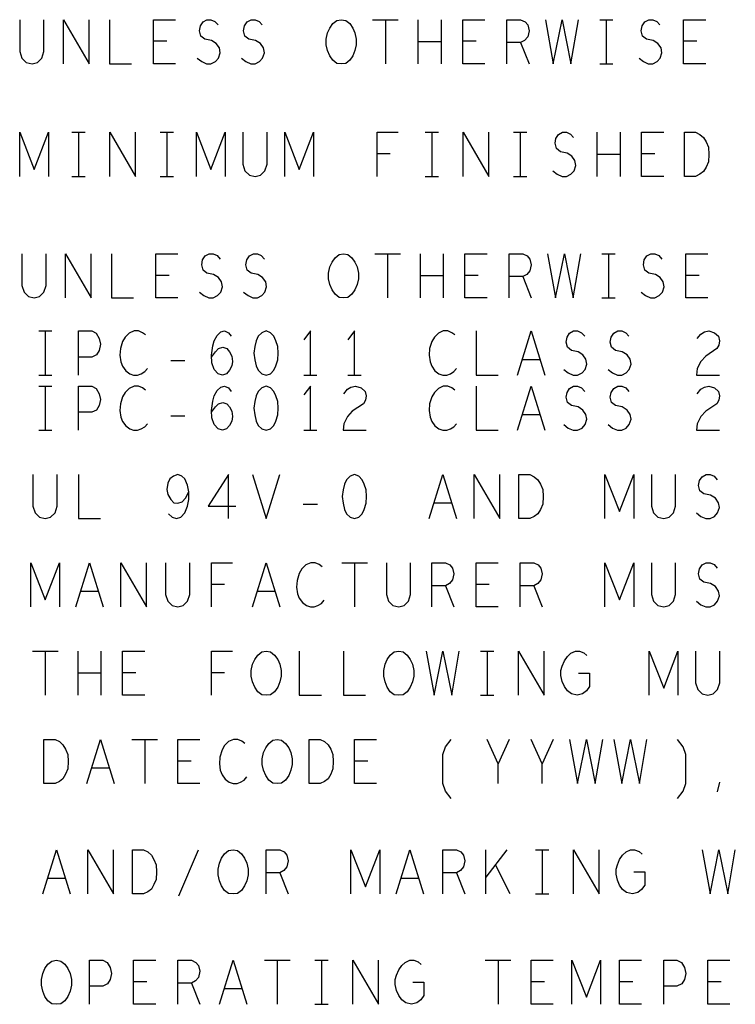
# Model space of a CAD drawing. Extents: x 28 to 61, y 25 to 46.
# Tile 38 of 49: x 48.5 to 50.2, y 36 to 38.3. Entities that reach past the tile are written whole.
import ezdxf

# ---------------------------------------------------------------- set-up
doc = ezdxf.new("R2010")
doc.units = 0
doc.layers.add('RVP8-TX_D_fab_art', color=2, linetype='CONTINUOUS')

msp = doc.modelspace()

# ---------------------------------------------------------------- linework, layer by layer
at = {"layer": 'RVP8-TX_D_fab_art'}
for points in [[(48.538, 38.272), (48.538, 38.2), (48.543, 38.185), (48.553, 38.175), (48.566, 38.172), (48.578, 38.175), (48.588, 38.185), (48.593, 38.2), (48.593, 38.272)], [(48.637, 38.172), (48.637, 38.272), (48.695, 38.172), (48.695, 38.272)], [(48.741, 38.272), (48.741, 38.172), (48.791, 38.172)], [(48.891, 38.172), (48.841, 38.172), (48.841, 38.272), (48.891, 38.272)], [(48.94, 38.185), (48.95, 38.177), (48.961, 38.172), (48.971, 38.172), (48.981, 38.177), (48.988, 38.185), (48.992, 38.197), (48.99, 38.208), (48.983, 38.218), (48.972, 38.225), (48.957, 38.228), (48.948, 38.235), (48.945, 38.247), (48.947, 38.258), (48.953, 38.267), (48.962, 38.272), (48.971, 38.272), (48.98, 38.268), (48.987, 38.26)], [(49.04, 38.185), (49.05, 38.177), (49.061, 38.172), (49.071, 38.172), (49.081, 38.177), (49.088, 38.185), (49.092, 38.197), (49.09, 38.208), (49.083, 38.218), (49.072, 38.225), (49.057, 38.228), (49.048, 38.235), (49.045, 38.247), (49.047, 38.258), (49.053, 38.267), (49.062, 38.272), (49.071, 38.272), (49.08, 38.268), (49.087, 38.26)], [(49.337, 38.272), (49.395, 38.272)], [(49.366, 38.272), (49.366, 38.172)], [(49.44, 38.172), (49.44, 38.272)], [(49.492, 38.272), (49.492, 38.172)], [(49.591, 38.172), (49.541, 38.172), (49.541, 38.272), (49.591, 38.272)], [(49.641, 38.172), (49.641, 38.272), (49.672, 38.272), (49.682, 38.267), (49.688, 38.26), (49.691, 38.247), (49.688, 38.233), (49.681, 38.225), (49.672, 38.22), (49.641, 38.22)], [(49.728, 38.272), (49.746, 38.172), (49.766, 38.272), (49.786, 38.172), (49.803, 38.272)], [(49.851, 38.272), (49.881, 38.272)], [(49.866, 38.272), (49.866, 38.172)], [(49.94, 38.185), (49.95, 38.177), (49.961, 38.172), (49.971, 38.172), (49.981, 38.177), (49.988, 38.185), (49.992, 38.197), (49.99, 38.208), (49.983, 38.218), (49.972, 38.225), (49.957, 38.228), (49.948, 38.235), (49.945, 38.247), (49.947, 38.258), (49.953, 38.267), (49.962, 38.272), (49.971, 38.272), (49.98, 38.268), (49.987, 38.26)], [(50.091, 38.172), (50.041, 38.172), (50.041, 38.272), (50.091, 38.272)], [(48.871, 38.223), (48.841, 38.223)], [(49.571, 38.223), (49.541, 38.223)], [(50.071, 38.223), (50.041, 38.223)], [(49.492, 38.222), (49.44, 38.222)], [(49.672, 38.22), (49.691, 38.172)], [(49.851, 38.172), (49.881, 38.172)], [(48.538, 37.917), (48.538, 38.017), (48.571, 37.933), (48.603, 38.017), (48.603, 37.917)], [(48.656, 38.017), (48.686, 38.017)], [(48.671, 38.017), (48.671, 37.917)], [(48.742, 37.917), (48.742, 38.017), (48.8, 37.917), (48.8, 38.017)], [(48.856, 38.017), (48.886, 38.017)], [(48.871, 38.017), (48.871, 37.917)], [(48.938, 37.917), (48.938, 38.017), (48.971, 37.933), (49.003, 38.017), (49.003, 37.917)], [(49.043, 38.017), (49.043, 37.945), (49.048, 37.93), (49.058, 37.92), (49.071, 37.917), (49.083, 37.92), (49.093, 37.93), (49.098, 37.945), (49.098, 38.017)], [(49.138, 37.917), (49.138, 38.017), (49.171, 37.933), (49.203, 38.017), (49.203, 37.917)], [(49.347, 37.917), (49.347, 38.017), (49.395, 38.017)], [(49.456, 38.017), (49.486, 38.017)], [(49.471, 38.017), (49.471, 37.917)], [(49.542, 37.917), (49.542, 38.017), (49.6, 37.917), (49.6, 38.017)], [(49.656, 38.017), (49.686, 38.017)], [(49.671, 38.017), (49.671, 37.917)], [(49.745, 37.93), (49.755, 37.922), (49.766, 37.917), (49.776, 37.917), (49.786, 37.922), (49.793, 37.93), (49.797, 37.942), (49.795, 37.953), (49.788, 37.963), (49.777, 37.97), (49.762, 37.973), (49.753, 37.98), (49.75, 37.992), (49.752, 38.003), (49.758, 38.012), (49.767, 38.017), (49.776, 38.017), (49.785, 38.013), (49.792, 38.005)], [(49.845, 37.917), (49.845, 38.017)], [(49.897, 38.017), (49.897, 37.917)], [(49.996, 37.917), (49.946, 37.917), (49.946, 38.017), (49.996, 38.017)], [(49.377, 37.968), (49.347, 37.968)], [(49.897, 37.967), (49.845, 37.967)], [(49.976, 37.968), (49.946, 37.968)], [(48.656, 37.917), (48.686, 37.917)], [(48.856, 37.917), (48.886, 37.917)], [(49.456, 37.917), (49.486, 37.917)], [(49.656, 37.917), (49.686, 37.917)], [(48.543, 37.742), (48.543, 37.67), (48.548, 37.655), (48.558, 37.645), (48.571, 37.642), (48.583, 37.645), (48.593, 37.655), (48.598, 37.67), (48.598, 37.742)], [(48.642, 37.642), (48.642, 37.742), (48.7, 37.642), (48.7, 37.742)], [(48.746, 37.742), (48.746, 37.642), (48.796, 37.642)], [(48.896, 37.642), (48.846, 37.642), (48.846, 37.742), (48.896, 37.742)], [(48.945, 37.655), (48.955, 37.647), (48.966, 37.642), (48.976, 37.642), (48.986, 37.647), (48.993, 37.655), (48.997, 37.667), (48.995, 37.678), (48.988, 37.688), (48.977, 37.695), (48.962, 37.698), (48.953, 37.705), (48.95, 37.717), (48.952, 37.728), (48.958, 37.737), (48.967, 37.742), (48.976, 37.742), (48.985, 37.738), (48.992, 37.73)], [(49.045, 37.655), (49.055, 37.647), (49.066, 37.642), (49.076, 37.642), (49.086, 37.647), (49.093, 37.655), (49.097, 37.667), (49.095, 37.678), (49.088, 37.688), (49.077, 37.695), (49.062, 37.698), (49.053, 37.705), (49.05, 37.717), (49.052, 37.728), (49.058, 37.737), (49.067, 37.742), (49.076, 37.742), (49.085, 37.738), (49.092, 37.73)], [(49.342, 37.742), (49.4, 37.742)], [(49.371, 37.742), (49.371, 37.642)], [(49.445, 37.642), (49.445, 37.742)], [(49.497, 37.742), (49.497, 37.642)], [(49.596, 37.642), (49.546, 37.642), (49.546, 37.742), (49.596, 37.742)], [(49.646, 37.642), (49.646, 37.742), (49.677, 37.742), (49.687, 37.737), (49.693, 37.73), (49.696, 37.717), (49.693, 37.703), (49.686, 37.695), (49.677, 37.69), (49.646, 37.69)], [(49.733, 37.742), (49.751, 37.642), (49.771, 37.742), (49.791, 37.642), (49.808, 37.742)], [(49.856, 37.742), (49.886, 37.742)], [(49.871, 37.742), (49.871, 37.642)], [(49.945, 37.655), (49.955, 37.647), (49.966, 37.642), (49.976, 37.642), (49.986, 37.647), (49.993, 37.655), (49.997, 37.667), (49.995, 37.678), (49.988, 37.688), (49.977, 37.695), (49.962, 37.698), (49.953, 37.705), (49.95, 37.717), (49.952, 37.728), (49.958, 37.737), (49.967, 37.742), (49.976, 37.742), (49.985, 37.738), (49.992, 37.73)], [(50.096, 37.642), (50.046, 37.642), (50.046, 37.742), (50.096, 37.742)], [(48.876, 37.693), (48.846, 37.693)], [(49.497, 37.692), (49.445, 37.692)], [(49.576, 37.693), (49.546, 37.693)], [(49.677, 37.69), (49.696, 37.642)], [(50.076, 37.693), (50.046, 37.693)], [(49.856, 37.642), (49.886, 37.642)], [(48.581, 37.567), (48.611, 37.567)], [(48.596, 37.567), (48.596, 37.467)], [(48.671, 37.467), (48.671, 37.567), (48.701, 37.567), (48.711, 37.562), (48.718, 37.55), (48.721, 37.537), (48.718, 37.523), (48.712, 37.513), (48.701, 37.508), (48.671, 37.508)], [(48.823, 37.558), (48.816, 37.563), (48.807, 37.567), (48.797, 37.567), (48.786, 37.562), (48.777, 37.553), (48.771, 37.543), (48.766, 37.527), (48.765, 37.512), (48.767, 37.497), (48.771, 37.487), (48.778, 37.477), (48.787, 37.47), (48.796, 37.467), (48.805, 37.467), (48.813, 37.47), (48.821, 37.475), (48.827, 37.482)], [(48.972, 37.508), (48.981, 37.52), (48.988, 37.527), (48.998, 37.53), (49.007, 37.527), (49.013, 37.52), (49.018, 37.51), (49.02, 37.498), (49.018, 37.488), (49.013, 37.478), (49.006, 37.47), (48.997, 37.467), (48.987, 37.47), (48.978, 37.48), (48.973, 37.495), (48.972, 37.512), (48.975, 37.533), (48.978, 37.545), (48.985, 37.557), (48.993, 37.565), (49.002, 37.567), (49.011, 37.563), (49.017, 37.555)], [(49.196, 37.467), (49.196, 37.567), (49.181, 37.547)], [(49.296, 37.467), (49.296, 37.567), (49.281, 37.547)], [(49.523, 37.558), (49.516, 37.563), (49.507, 37.567), (49.497, 37.567), (49.486, 37.562), (49.477, 37.553), (49.471, 37.543), (49.466, 37.527), (49.465, 37.512), (49.467, 37.497), (49.471, 37.487), (49.478, 37.477), (49.487, 37.47), (49.496, 37.467), (49.505, 37.467), (49.513, 37.47), (49.521, 37.475), (49.527, 37.482)], [(49.571, 37.567), (49.571, 37.467), (49.621, 37.467)], [(49.665, 37.467), (49.696, 37.567), (49.727, 37.467)], [(49.77, 37.48), (49.78, 37.472), (49.791, 37.467), (49.801, 37.467), (49.811, 37.472), (49.818, 37.48), (49.822, 37.492), (49.82, 37.503), (49.813, 37.513), (49.802, 37.52), (49.787, 37.523), (49.778, 37.53), (49.775, 37.542), (49.777, 37.553), (49.783, 37.562), (49.792, 37.567), (49.801, 37.567), (49.81, 37.563), (49.817, 37.555)], [(49.87, 37.48), (49.88, 37.472), (49.891, 37.467), (49.901, 37.467), (49.911, 37.472), (49.918, 37.48), (49.922, 37.492), (49.92, 37.503), (49.913, 37.513), (49.902, 37.52), (49.887, 37.523), (49.878, 37.53), (49.875, 37.542), (49.877, 37.553), (49.883, 37.562), (49.892, 37.567), (49.901, 37.567), (49.91, 37.563), (49.917, 37.555)], [(50.072, 37.55), (50.08, 37.56), (50.088, 37.565), (50.098, 37.567), (50.111, 37.563), (50.12, 37.555), (50.122, 37.545), (50.121, 37.535), (50.116, 37.527), (50.091, 37.51), (50.08, 37.498), (50.072, 37.482), (50.07, 37.467), (50.122, 37.467)], [(48.88, 37.5), (48.912, 37.5)], [(49.716, 37.502), (49.676, 37.502)], [(48.581, 37.467), (48.611, 37.467)], [(49.181, 37.467), (49.211, 37.467)], [(49.281, 37.467), (49.311, 37.467)], [(48.581, 37.442), (48.611, 37.442)], [(48.596, 37.442), (48.596, 37.342)], [(48.671, 37.342), (48.671, 37.442), (48.701, 37.442), (48.711, 37.437), (48.718, 37.425), (48.721, 37.412), (48.718, 37.398), (48.712, 37.388), (48.701, 37.383), (48.671, 37.383)], [(48.823, 37.433), (48.816, 37.438), (48.807, 37.442), (48.797, 37.442), (48.786, 37.437), (48.777, 37.428), (48.771, 37.418), (48.766, 37.402), (48.765, 37.387), (48.767, 37.372), (48.771, 37.362), (48.778, 37.352), (48.787, 37.345), (48.796, 37.342), (48.805, 37.342), (48.813, 37.345), (48.821, 37.35), (48.827, 37.357)], [(48.972, 37.383), (48.981, 37.395), (48.988, 37.402), (48.998, 37.405), (49.007, 37.402), (49.013, 37.395), (49.018, 37.385), (49.02, 37.373), (49.018, 37.363), (49.013, 37.353), (49.006, 37.345), (48.997, 37.342), (48.987, 37.345), (48.978, 37.355), (48.973, 37.37), (48.972, 37.387), (48.975, 37.408), (48.978, 37.42), (48.985, 37.432), (48.993, 37.44), (49.002, 37.442), (49.011, 37.438), (49.017, 37.43)], [(49.196, 37.342), (49.196, 37.442), (49.181, 37.422)], [(49.272, 37.425), (49.28, 37.435), (49.288, 37.44), (49.298, 37.442), (49.311, 37.438), (49.32, 37.43), (49.322, 37.42), (49.321, 37.41), (49.316, 37.402), (49.291, 37.385), (49.28, 37.373), (49.272, 37.357), (49.27, 37.342), (49.322, 37.342)], [(49.523, 37.433), (49.516, 37.438), (49.507, 37.442), (49.497, 37.442), (49.486, 37.437), (49.477, 37.428), (49.471, 37.418), (49.466, 37.402), (49.465, 37.387), (49.467, 37.372), (49.471, 37.362), (49.478, 37.352), (49.487, 37.345), (49.496, 37.342), (49.505, 37.342), (49.513, 37.345), (49.521, 37.35), (49.527, 37.357)], [(49.571, 37.442), (49.571, 37.342), (49.621, 37.342)], [(49.665, 37.342), (49.696, 37.442), (49.727, 37.342)], [(49.77, 37.355), (49.78, 37.347), (49.791, 37.342), (49.801, 37.342), (49.811, 37.347), (49.818, 37.355), (49.822, 37.367), (49.82, 37.378), (49.813, 37.388), (49.802, 37.395), (49.787, 37.398), (49.778, 37.405), (49.775, 37.417), (49.777, 37.428), (49.783, 37.437), (49.792, 37.442), (49.801, 37.442), (49.81, 37.438), (49.817, 37.43)], [(49.87, 37.355), (49.88, 37.347), (49.891, 37.342), (49.901, 37.342), (49.911, 37.347), (49.918, 37.355), (49.922, 37.367), (49.92, 37.378), (49.913, 37.388), (49.902, 37.395), (49.887, 37.398), (49.878, 37.405), (49.875, 37.417), (49.877, 37.428), (49.883, 37.437), (49.892, 37.442), (49.901, 37.442), (49.91, 37.438), (49.917, 37.43)], [(50.072, 37.425), (50.08, 37.435), (50.088, 37.44), (50.098, 37.442), (50.111, 37.438), (50.12, 37.43), (50.122, 37.42), (50.121, 37.41), (50.116, 37.402), (50.091, 37.385), (50.08, 37.373), (50.072, 37.357), (50.07, 37.342), (50.122, 37.342)], [(48.88, 37.375), (48.912, 37.375)], [(49.716, 37.377), (49.676, 37.377)], [(48.581, 37.342), (48.611, 37.342)], [(49.181, 37.342), (49.211, 37.342)], [(48.568, 37.242), (48.568, 37.17), (48.573, 37.155), (48.583, 37.145), (48.596, 37.142), (48.608, 37.145), (48.618, 37.155), (48.623, 37.17), (48.623, 37.242)], [(48.671, 37.242), (48.671, 37.142), (48.721, 37.142)], [(48.875, 37.153), (48.883, 37.145), (48.893, 37.142), (48.903, 37.145), (48.912, 37.155), (48.918, 37.17), (48.921, 37.185), (48.921, 37.203), (48.918, 37.218), (48.912, 37.232), (48.905, 37.238), (48.896, 37.242), (48.886, 37.238), (48.878, 37.232), (48.873, 37.222), (48.871, 37.208), (48.873, 37.197), (48.88, 37.185), (48.887, 37.178), (48.896, 37.177), (48.906, 37.18), (48.913, 37.188), (48.921, 37.203)], [(49.011, 37.142), (49.011, 37.242), (48.965, 37.17), (49.027, 37.17)], [(49.065, 37.242), (49.096, 37.142), (49.127, 37.242)], [(49.465, 37.142), (49.496, 37.242), (49.527, 37.142)], [(49.567, 37.142), (49.567, 37.242), (49.625, 37.142), (49.625, 37.242)], [(49.863, 37.142), (49.863, 37.242), (49.896, 37.158), (49.928, 37.242), (49.928, 37.142)], [(49.968, 37.242), (49.968, 37.17), (49.973, 37.155), (49.983, 37.145), (49.996, 37.142), (50.008, 37.145), (50.018, 37.155), (50.023, 37.17), (50.023, 37.242)], [(50.07, 37.155), (50.08, 37.147), (50.091, 37.142), (50.101, 37.142), (50.111, 37.147), (50.118, 37.155), (50.122, 37.167), (50.12, 37.178), (50.113, 37.188), (50.102, 37.195), (50.087, 37.198), (50.078, 37.205), (50.075, 37.217), (50.077, 37.228), (50.083, 37.237), (50.092, 37.242), (50.101, 37.242), (50.11, 37.238), (50.117, 37.23)], [(49.18, 37.175), (49.212, 37.175)], [(49.516, 37.177), (49.476, 37.177)], [(48.563, 36.942), (48.563, 37.042), (48.596, 36.958), (48.628, 37.042), (48.628, 36.942)], [(48.665, 36.942), (48.696, 37.042), (48.727, 36.942)], [(48.767, 36.942), (48.767, 37.042), (48.825, 36.942), (48.825, 37.042)], [(48.868, 37.042), (48.868, 36.97), (48.873, 36.955), (48.883, 36.945), (48.896, 36.942), (48.908, 36.945), (48.918, 36.955), (48.923, 36.97), (48.923, 37.042)], [(48.972, 36.942), (48.972, 37.042), (49.02, 37.042)], [(49.065, 36.942), (49.096, 37.042), (49.127, 36.942)], [(49.223, 37.033), (49.216, 37.038), (49.207, 37.042), (49.197, 37.042), (49.186, 37.037), (49.177, 37.028), (49.171, 37.018), (49.166, 37.002), (49.165, 36.987), (49.167, 36.972), (49.171, 36.962), (49.178, 36.952), (49.187, 36.945), (49.196, 36.942), (49.205, 36.942), (49.213, 36.945), (49.221, 36.95), (49.227, 36.957)], [(49.267, 37.042), (49.325, 37.042)], [(49.296, 37.042), (49.296, 36.942)], [(49.368, 37.042), (49.368, 36.97), (49.373, 36.955), (49.383, 36.945), (49.396, 36.942), (49.408, 36.945), (49.418, 36.955), (49.423, 36.97), (49.423, 37.042)], [(49.471, 36.942), (49.471, 37.042), (49.502, 37.042), (49.512, 37.037), (49.518, 37.03), (49.521, 37.017), (49.518, 37.003), (49.511, 36.995), (49.502, 36.99), (49.471, 36.99)], [(49.621, 36.942), (49.571, 36.942), (49.571, 37.042), (49.621, 37.042)], [(49.671, 36.942), (49.671, 37.042), (49.702, 37.042), (49.712, 37.037), (49.718, 37.03), (49.721, 37.017), (49.718, 37.003), (49.711, 36.995), (49.702, 36.99), (49.671, 36.99)], [(49.863, 36.942), (49.863, 37.042), (49.896, 36.958), (49.928, 37.042), (49.928, 36.942)], [(49.968, 37.042), (49.968, 36.97), (49.973, 36.955), (49.983, 36.945), (49.996, 36.942), (50.008, 36.945), (50.018, 36.955), (50.023, 36.97), (50.023, 37.042)], [(50.07, 36.955), (50.08, 36.947), (50.091, 36.942), (50.101, 36.942), (50.111, 36.947), (50.118, 36.955), (50.122, 36.967), (50.12, 36.978), (50.113, 36.988), (50.102, 36.995), (50.087, 36.998), (50.078, 37.005), (50.075, 37.017), (50.077, 37.028), (50.083, 37.037), (50.092, 37.042), (50.101, 37.042), (50.11, 37.038), (50.117, 37.03)], [(48.716, 36.977), (48.676, 36.977)], [(49.002, 36.993), (48.972, 36.993)], [(49.116, 36.977), (49.076, 36.977)], [(49.502, 36.99), (49.521, 36.942)], [(49.601, 36.993), (49.571, 36.993)], [(49.702, 36.99), (49.721, 36.942)], [(48.567, 36.842), (48.625, 36.842)], [(48.596, 36.842), (48.596, 36.742)], [(48.67, 36.742), (48.67, 36.842)], [(48.722, 36.842), (48.722, 36.742)], [(48.821, 36.742), (48.771, 36.742), (48.771, 36.842), (48.821, 36.842)], [(48.972, 36.742), (48.972, 36.842), (49.02, 36.842)], [(49.171, 36.842), (49.171, 36.742), (49.221, 36.742)], [(49.271, 36.842), (49.271, 36.742), (49.321, 36.742)], [(49.458, 36.842), (49.476, 36.742), (49.496, 36.842), (49.516, 36.742), (49.533, 36.842)], [(49.581, 36.842), (49.611, 36.842)], [(49.596, 36.842), (49.596, 36.742)], [(49.667, 36.742), (49.667, 36.842), (49.725, 36.742), (49.725, 36.842)], [(49.803, 36.792), (49.828, 36.792), (49.828, 36.762), (49.821, 36.752), (49.812, 36.745), (49.8, 36.742), (49.787, 36.745), (49.778, 36.752), (49.771, 36.762), (49.766, 36.773), (49.763, 36.787), (49.763, 36.798), (49.766, 36.808), (49.771, 36.82), (49.778, 36.83), (49.786, 36.837), (49.796, 36.842), (49.805, 36.842), (49.815, 36.838), (49.822, 36.832)], [(49.963, 36.742), (49.963, 36.842), (49.996, 36.758), (50.028, 36.842), (50.028, 36.742)], [(50.068, 36.842), (50.068, 36.77), (50.073, 36.755), (50.083, 36.745), (50.096, 36.742), (50.108, 36.745), (50.118, 36.755), (50.123, 36.77), (50.123, 36.842)], [(48.722, 36.792), (48.67, 36.792)], [(48.801, 36.793), (48.771, 36.793)], [(49.002, 36.793), (48.972, 36.793)], [(49.581, 36.742), (49.611, 36.742)], [(48.69, 36.542), (48.721, 36.642), (48.752, 36.542)], [(48.792, 36.642), (48.85, 36.642)], [(48.821, 36.642), (48.821, 36.542)], [(48.946, 36.542), (48.896, 36.542), (48.896, 36.642), (48.946, 36.642)], [(49.048, 36.633), (49.041, 36.638), (49.032, 36.642), (49.022, 36.642), (49.011, 36.637), (49.002, 36.628), (48.996, 36.618), (48.991, 36.602), (48.99, 36.587), (48.992, 36.572), (48.996, 36.562), (49.003, 36.552), (49.012, 36.545), (49.021, 36.542), (49.03, 36.542), (49.038, 36.545), (49.046, 36.55), (49.052, 36.557)], [(49.346, 36.542), (49.296, 36.542), (49.296, 36.642), (49.346, 36.642)], [(49.515, 36.508), (49.502, 36.525), (49.496, 36.542), (49.496, 36.608), (49.502, 36.625), (49.515, 36.642)], [(49.621, 36.542), (49.621, 36.587), (49.596, 36.642)], [(49.646, 36.642), (49.621, 36.587)], [(49.721, 36.542), (49.721, 36.587), (49.696, 36.642)], [(49.746, 36.642), (49.721, 36.587)], [(49.783, 36.642), (49.801, 36.542), (49.821, 36.642), (49.841, 36.542), (49.858, 36.642)], [(49.883, 36.642), (49.901, 36.542), (49.921, 36.642), (49.941, 36.542), (49.958, 36.642)], [(50.027, 36.508), (50.04, 36.525), (50.046, 36.542), (50.046, 36.608), (50.04, 36.625), (50.027, 36.642)], [(48.741, 36.577), (48.701, 36.577)], [(48.926, 36.593), (48.896, 36.593)], [(49.326, 36.593), (49.296, 36.593)], [(50.118, 36.523), (50.123, 36.545)], [(48.59, 36.292), (48.621, 36.392), (48.652, 36.292)], [(48.692, 36.292), (48.692, 36.392), (48.75, 36.292), (48.75, 36.392)], [(48.898, 36.288), (48.943, 36.392)], [(49.096, 36.292), (49.096, 36.392), (49.127, 36.392), (49.137, 36.387), (49.143, 36.38), (49.146, 36.367), (49.143, 36.353), (49.136, 36.345), (49.127, 36.34), (49.096, 36.34)], [(49.288, 36.292), (49.288, 36.392), (49.321, 36.308), (49.353, 36.392), (49.353, 36.292)], [(49.39, 36.292), (49.421, 36.392), (49.452, 36.292)], [(49.496, 36.292), (49.496, 36.392), (49.527, 36.392), (49.537, 36.387), (49.543, 36.38), (49.546, 36.367), (49.543, 36.353), (49.536, 36.345), (49.527, 36.34), (49.496, 36.34)], [(49.593, 36.292), (49.593, 36.392)], [(49.641, 36.392), (49.593, 36.33)], [(49.706, 36.392), (49.736, 36.392)], [(49.721, 36.392), (49.721, 36.292)], [(49.792, 36.292), (49.792, 36.392), (49.85, 36.292), (49.85, 36.392)], [(49.928, 36.342), (49.953, 36.342), (49.953, 36.312), (49.946, 36.302), (49.937, 36.295), (49.925, 36.292), (49.912, 36.295), (49.903, 36.302), (49.896, 36.312), (49.891, 36.323), (49.888, 36.337), (49.888, 36.348), (49.891, 36.358), (49.896, 36.37), (49.903, 36.38), (49.911, 36.387), (49.921, 36.392), (49.93, 36.392), (49.94, 36.388), (49.947, 36.382)], [(50.083, 36.392), (50.101, 36.292), (50.121, 36.392), (50.141, 36.292), (50.158, 36.392)], [(49.648, 36.292), (49.615, 36.358)], [(48.641, 36.327), (48.601, 36.327)], [(49.127, 36.34), (49.146, 36.292)], [(49.441, 36.327), (49.401, 36.327)], [(49.527, 36.34), (49.546, 36.292)], [(49.706, 36.292), (49.736, 36.292)], [(48.696, 36.042), (48.696, 36.142), (48.726, 36.142), (48.736, 36.137), (48.743, 36.125), (48.746, 36.112), (48.743, 36.098), (48.737, 36.088), (48.726, 36.083), (48.696, 36.083)], [(48.846, 36.042), (48.796, 36.042), (48.796, 36.142), (48.846, 36.142)], [(48.896, 36.042), (48.896, 36.142), (48.927, 36.142), (48.937, 36.137), (48.943, 36.13), (48.946, 36.117), (48.943, 36.103), (48.936, 36.095), (48.927, 36.09), (48.896, 36.09)], [(48.99, 36.042), (49.021, 36.142), (49.052, 36.042)], [(49.092, 36.142), (49.15, 36.142)], [(49.121, 36.142), (49.121, 36.042)], [(49.206, 36.142), (49.236, 36.142)], [(49.221, 36.142), (49.221, 36.042)], [(49.292, 36.042), (49.292, 36.142), (49.35, 36.042), (49.35, 36.142)], [(49.428, 36.092), (49.453, 36.092), (49.453, 36.062), (49.446, 36.052), (49.437, 36.045), (49.425, 36.042), (49.412, 36.045), (49.403, 36.052), (49.396, 36.062), (49.391, 36.073), (49.388, 36.087), (49.388, 36.098), (49.391, 36.108), (49.396, 36.12), (49.403, 36.13), (49.411, 36.137), (49.421, 36.142), (49.43, 36.142), (49.44, 36.138), (49.447, 36.132)], [(49.592, 36.142), (49.65, 36.142)], [(49.621, 36.142), (49.621, 36.042)], [(49.746, 36.042), (49.696, 36.042), (49.696, 36.142), (49.746, 36.142)], [(49.788, 36.042), (49.788, 36.142), (49.821, 36.058), (49.853, 36.142), (49.853, 36.042)], [(49.946, 36.042), (49.896, 36.042), (49.896, 36.142), (49.946, 36.142)], [(49.996, 36.042), (49.996, 36.142), (50.026, 36.142), (50.036, 36.137), (50.043, 36.125), (50.046, 36.112), (50.043, 36.098), (50.037, 36.088), (50.026, 36.083), (49.996, 36.083)], [(50.146, 36.042), (50.096, 36.042), (50.096, 36.142), (50.146, 36.142)], [(48.826, 36.093), (48.796, 36.093)], [(48.927, 36.09), (48.946, 36.042)], [(49.726, 36.093), (49.696, 36.093)], [(49.926, 36.093), (49.896, 36.093)], [(50.126, 36.093), (50.096, 36.093)], [(49.041, 36.077), (49.001, 36.077)], [(49.206, 36.042), (49.236, 36.042)]]:
    msp.add_lwpolyline(points, dxfattribs=at)
for points in [[(49.266, 38.172), (49.256, 38.173), (49.247, 38.18), (49.24, 38.19), (49.235, 38.202), (49.232, 38.215), (49.232, 38.228), (49.235, 38.242), (49.24, 38.253), (49.247, 38.263), (49.256, 38.27), (49.266, 38.272), (49.276, 38.27), (49.285, 38.263), (49.292, 38.253), (49.297, 38.242), (49.3, 38.228), (49.3, 38.215), (49.297, 38.202), (49.292, 38.19), (49.285, 38.18), (49.276, 38.173), (49.266, 38.172)], [(50.043, 37.917), (50.043, 38.017), (50.068, 38.017), (50.078, 38.012), (50.086, 38.005), (50.092, 37.995), (50.097, 37.983), (50.098, 37.967), (50.097, 37.95), (50.092, 37.938), (50.086, 37.928), (50.078, 37.922), (50.068, 37.917), (50.043, 37.917)], [(49.271, 37.642), (49.261, 37.643), (49.252, 37.65), (49.245, 37.66), (49.24, 37.672), (49.237, 37.685), (49.237, 37.698), (49.24, 37.712), (49.245, 37.723), (49.252, 37.733), (49.261, 37.74), (49.271, 37.742), (49.281, 37.74), (49.29, 37.733), (49.297, 37.723), (49.302, 37.712), (49.305, 37.698), (49.305, 37.685), (49.302, 37.672), (49.297, 37.66), (49.29, 37.65), (49.281, 37.643), (49.271, 37.642)], [(49.096, 37.567), (49.086, 37.563), (49.078, 37.555), (49.073, 37.545), (49.07, 37.532), (49.068, 37.517), (49.07, 37.502), (49.073, 37.488), (49.078, 37.478), (49.086, 37.47), (49.096, 37.467), (49.106, 37.47), (49.113, 37.478), (49.118, 37.488), (49.122, 37.502), (49.123, 37.517), (49.122, 37.532), (49.118, 37.545), (49.113, 37.555), (49.106, 37.563), (49.096, 37.567)], [(49.096, 37.442), (49.086, 37.438), (49.078, 37.43), (49.073, 37.42), (49.07, 37.407), (49.068, 37.392), (49.07, 37.377), (49.073, 37.363), (49.078, 37.353), (49.086, 37.345), (49.096, 37.342), (49.106, 37.345), (49.113, 37.353), (49.118, 37.363), (49.122, 37.377), (49.123, 37.392), (49.122, 37.407), (49.118, 37.42), (49.113, 37.43), (49.106, 37.438), (49.096, 37.442)], [(49.296, 37.242), (49.286, 37.238), (49.278, 37.23), (49.273, 37.22), (49.27, 37.207), (49.268, 37.192), (49.27, 37.177), (49.273, 37.163), (49.278, 37.153), (49.286, 37.145), (49.296, 37.142), (49.306, 37.145), (49.313, 37.153), (49.318, 37.163), (49.322, 37.177), (49.323, 37.192), (49.322, 37.207), (49.318, 37.22), (49.313, 37.23), (49.306, 37.238), (49.296, 37.242)], [(49.668, 37.142), (49.668, 37.242), (49.693, 37.242), (49.703, 37.237), (49.711, 37.23), (49.717, 37.22), (49.722, 37.208), (49.723, 37.192), (49.722, 37.175), (49.717, 37.163), (49.711, 37.153), (49.703, 37.147), (49.693, 37.142), (49.668, 37.142)], [(49.096, 36.742), (49.086, 36.743), (49.077, 36.75), (49.07, 36.76), (49.065, 36.772), (49.062, 36.785), (49.062, 36.798), (49.065, 36.812), (49.07, 36.823), (49.077, 36.833), (49.086, 36.84), (49.096, 36.842), (49.106, 36.84), (49.115, 36.833), (49.122, 36.823), (49.127, 36.812), (49.13, 36.798), (49.13, 36.785), (49.127, 36.772), (49.122, 36.76), (49.115, 36.75), (49.106, 36.743), (49.096, 36.742)], [(49.396, 36.742), (49.386, 36.743), (49.377, 36.75), (49.37, 36.76), (49.365, 36.772), (49.362, 36.785), (49.362, 36.798), (49.365, 36.812), (49.37, 36.823), (49.377, 36.833), (49.386, 36.84), (49.396, 36.842), (49.406, 36.84), (49.415, 36.833), (49.422, 36.823), (49.427, 36.812), (49.43, 36.798), (49.43, 36.785), (49.427, 36.772), (49.422, 36.76), (49.415, 36.75), (49.406, 36.743), (49.396, 36.742)], [(48.593, 36.542), (48.593, 36.642), (48.618, 36.642), (48.628, 36.637), (48.636, 36.63), (48.642, 36.62), (48.647, 36.608), (48.648, 36.592), (48.647, 36.575), (48.642, 36.563), (48.636, 36.553), (48.628, 36.547), (48.618, 36.542), (48.593, 36.542)], [(49.121, 36.542), (49.111, 36.543), (49.102, 36.55), (49.095, 36.56), (49.09, 36.572), (49.087, 36.585), (49.087, 36.598), (49.09, 36.612), (49.095, 36.623), (49.102, 36.633), (49.111, 36.64), (49.121, 36.642), (49.131, 36.64), (49.14, 36.633), (49.147, 36.623), (49.152, 36.612), (49.155, 36.598), (49.155, 36.585), (49.152, 36.572), (49.147, 36.56), (49.14, 36.55), (49.131, 36.543), (49.121, 36.542)], [(49.193, 36.542), (49.193, 36.642), (49.218, 36.642), (49.228, 36.637), (49.236, 36.63), (49.242, 36.62), (49.247, 36.608), (49.248, 36.592), (49.247, 36.575), (49.242, 36.563), (49.236, 36.553), (49.228, 36.547), (49.218, 36.542), (49.193, 36.542)], [(48.793, 36.292), (48.793, 36.392), (48.818, 36.392), (48.828, 36.387), (48.836, 36.38), (48.842, 36.37), (48.847, 36.358), (48.848, 36.342), (48.847, 36.325), (48.842, 36.313), (48.836, 36.303), (48.828, 36.297), (48.818, 36.292), (48.793, 36.292)], [(49.021, 36.292), (49.011, 36.293), (49.002, 36.3), (48.995, 36.31), (48.99, 36.322), (48.987, 36.335), (48.987, 36.348), (48.99, 36.362), (48.995, 36.373), (49.002, 36.383), (49.011, 36.39), (49.021, 36.392), (49.031, 36.39), (49.04, 36.383), (49.047, 36.373), (49.052, 36.362), (49.055, 36.348), (49.055, 36.335), (49.052, 36.322), (49.047, 36.31), (49.04, 36.3), (49.031, 36.293), (49.021, 36.292)], [(48.621, 36.042), (48.611, 36.043), (48.602, 36.05), (48.595, 36.06), (48.59, 36.072), (48.587, 36.085), (48.587, 36.098), (48.59, 36.112), (48.595, 36.123), (48.602, 36.133), (48.611, 36.14), (48.621, 36.142), (48.631, 36.14), (48.64, 36.133), (48.647, 36.123), (48.652, 36.112), (48.655, 36.098), (48.655, 36.085), (48.652, 36.072), (48.647, 36.06), (48.64, 36.05), (48.631, 36.043), (48.621, 36.042)]]:
    msp.add_lwpolyline(points, close=True, dxfattribs=at)

doc.saveas('drawing.dxf')
